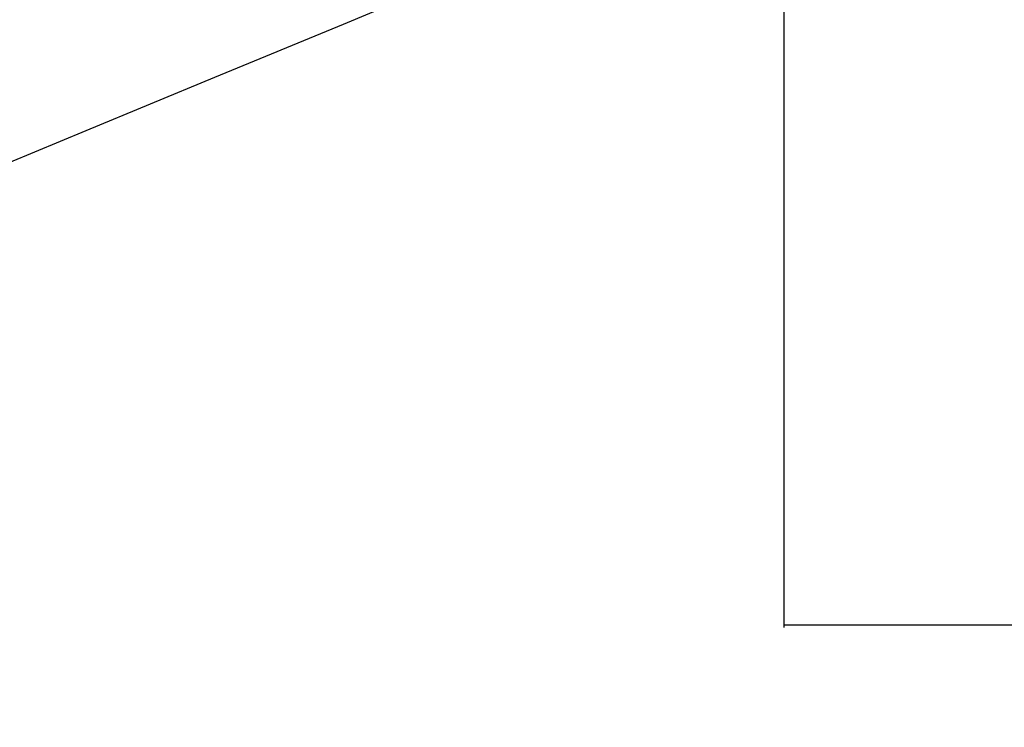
# Model space of a CAD drawing. Header units: millimetres. Extents: x 20 to 26059, y 28 to 17777.
# Tile 38 of 72: x 7232 to 9637, y 9008 to 10736. Entities that reach past the tile are written whole.
import ezdxf

# ---------------------------------------------------------------- set-up
doc = ezdxf.new("R2010")
doc.units = ezdxf.units.MM
doc.header["$LTSCALE"] = 2
doc.layers.add('COMPONENT_GEOMETRY', color=7, linetype='Continuous')
doc.styles.add('SLDTEXTSTYLE0', font='TXT', dxfattribs={"width": 0.75})
doc.dimstyles.new('SLDDIMSTYLE1', dxfattribs={"dimtxt": 150, "dimasz": 6.604, "dimexe": 0, "dimexo": 0.0625, "dimgap": 37.5, "dimtad": 0, "dimtih": 1, "dimtoh": 1, "dimdec": 1, "dimrnd": 1e-09, "dimzin": 12, "dimdsep": 46, "dimtxsty": 'SLDTEXTSTYLE0', "dimsah": 1, "dimcen": 0.09, "dimadec": 0, "dimazin": 3, "dimtfac": 1, "dimtdec": 1, "dimtofl": 0, "dimtmove": 0, "dimatfit": 3, "dimfxl": 1, "dimfrac": 2, "dimtolj": 1, "dimtzin": 12, "dimarcsym": 0})

# ---------------------------------------------------------------- blocks, each defined once
blk = doc.blocks.new('_D_2')
at = {"layer": 'COMPONENT_GEOMETRY', "color": 7}
for p, q in [((9098.5, 12220.7), (9098.5, 9251.8)), ((12499.9, 9762), (12499.9, 9251.8)), ((10499.1, 9474.2), (10453.3, 9474.2)), ((10453.3, 9474.2), (10453.3, 9236.1)), ((11099.3, 9474.2), (11145, 9474.2)), ((11145, 9474.2), (11145, 9236.1)), ((9098.5, 9258.2), (10276.5, 9258.2)), ((10453.3, 9236.1), (10499.1, 9236.1)), ((11145, 9236.1), (11099.3, 9236.1)), ((12499.9, 9258.2), (11321.8, 9258.2))]:
    blk.add_line(p, q, dxfattribs=at)
for points in [[(9098.5, 9258.2), (9105.1, 9257.1), (9105.1, 9259.2)], [(12499.9, 9258.2), (12493.2, 9259.2), (12493.2, 9257.1)]]:
    blk.add_solid(points, dxfattribs=at)
at = {"layer": 'COMPONENT_GEOMETRY', "color": 7, "char_height": 150, "attachment_point": 1, "style": 'SLDTEXTSTYLE0'}
for s, insert in [('5\'6.96"', (10499.1, 9429.4)), ('1700.7mm', (10306.9, 9205))]:
    blk.add_mtext(s, dxfattribs=dict(at, insert=insert))

msp = doc.modelspace()

# ---------------------------------------------------------------- linework, layer by layer
at = {"color": 7, "linetype": 'Continuous', "lineweight": 25, "flags": 128}
msp.add_lwpolyline([(5707.69, 9766.72), (6012.27, 9892.88), (6326.35, 10022.98), (6640.43, 10153.07), (6954.5, 10283.17), (7394.53, 10465.43), (7708.61, 10595.53), (8022.69, 10725.62), (8160.96, 10782.9)], dxfattribs=at)

# ---------------------------------------------------------------- dimensions: what is measured, and where the dimension line sits
at = {"layer": 'COMPONENT_GEOMETRY', "color": 7}
dim = msp.add_linear_dim(base=(9098.46, 9258.16), p1=(12499.85, 9764.53), p2=(9098.46, 12223.2), dimstyle='SLDDIMSTYLE1', dxfattribs=at)
dim.commit()
dim.dimension.update_dxf_attribs({"geometry": '_D_2', "text_midpoint": (10799.16, 9258.16), "dimtype": 160})

doc.saveas('drawing.dxf')
